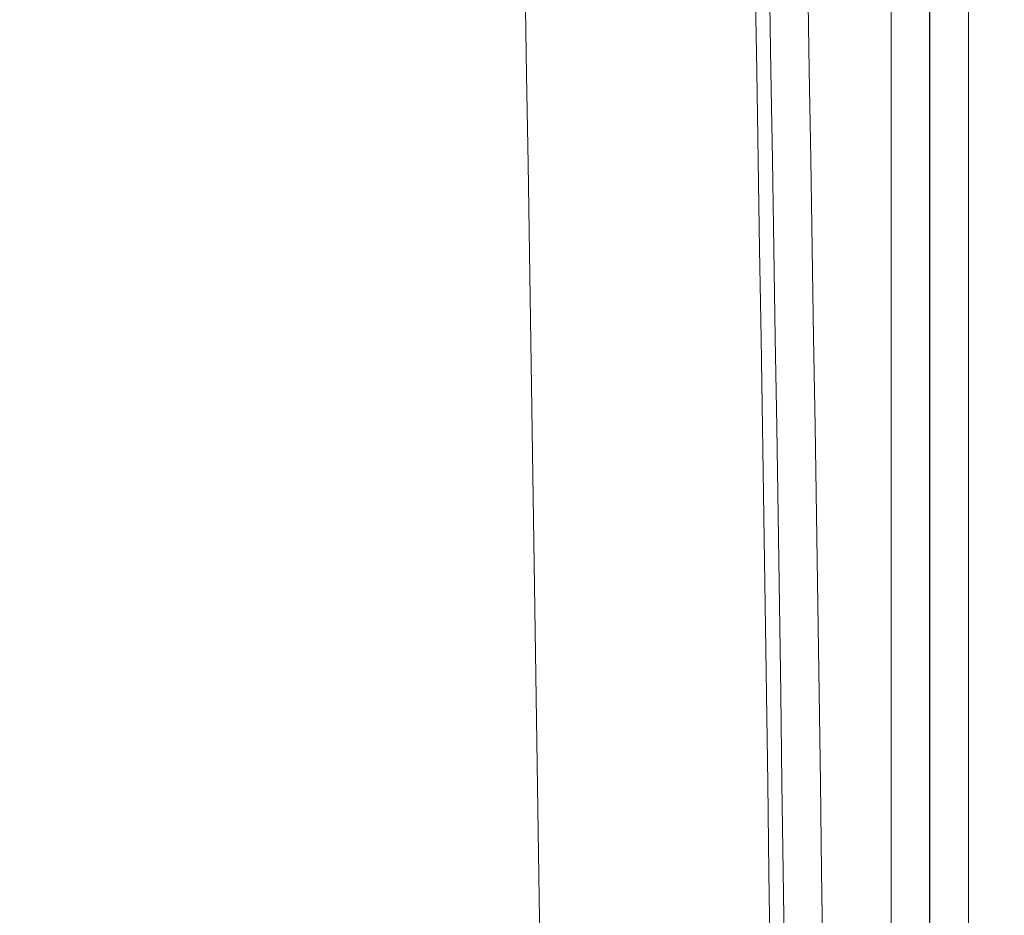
# Model space of a CAD drawing. Header units: inches. Extents: x -374 to 640, y -945 to 1059.
# Tile 194 of 222: x 143.5 to 145.17, y 64.29 to 65.81. Entities that reach past the tile are written whole.
import ezdxf

# ---------------------------------------------------------------- set-up
doc = ezdxf.new("R2010")
doc.units = ezdxf.units.IN
doc.header["$LTSCALE"] = 5
doc.header["$MEASUREMENT"] = 0
doc.layers.add('Dimension (ANSI)', color=7, linetype='Continuous', lineweight=9)
doc.layers.add('Visible Narrow (ANSI)', color=7, linetype='Continuous', lineweight=5)
doc.styles.add('Note Text (ANSI)', font='arial.ttf')
doc.dimstyles.new('.XX', dxfattribs={"dimscale": 5, "dimtxt": 0.095, "dimasz": 0.125, "dimexe": 0.1875, "dimexo": 0.0625, "dimgap": 0.0625, "dimtad": 0, "dimtih": 1, "dimtoh": 1, "dimrnd": 1e-08, "dimzin": 0, "dimdsep": 46, "dimtxsty": 'Note Text (ANSI)', "dimblk": 'Filled-1', "dimcen": 0.09, "dimdle": 0.45, "dimclrd": 256, "dimclre": 256, "dimclrt": 256, "dimadec": 0, "dimazin": 1, "dimtfac": 1.263158, "dimtofl": 0, "dimtmove": 0, "dimatfit": 3, "dimfxl": 1, "dimtolj": 1, "dimtzin": 4, "dimlwd": -1, "dimlwe": -1, "dimarcsym": 0})

# ---------------------------------------------------------------- blocks, each defined once
blk = doc.blocks.new('Filled-1')
at = {"color": 0}
for p, q in [((0, 0), (-1, 0.25)), ((-1, 0.25), (-1, -0.25)), ((-1, 0), (0, 0)), ((-1, -0.25), (0, 0))]:
    blk.add_line(p, q, dxfattribs=at)
at = {"color": 0, "flags": 128}
blk.add_lwpolyline([(-1, -0.25), (0, 0), (-1, 0.25), (-1, -0.25)], dxfattribs=at)
at = {"color": 0}
blk.add_solid([(-1, -0.25), (0, 0), (-1, 0.25), (-1, -0.25)], dxfattribs=at)
blk = doc.blocks.new('*D41')
at = {"layer": 'Defpoints', "color": 0, "transparency": 16777216}
for p in [(123.6124, 70.135), (123.6124, 44.4052), (150.1074, 44.4052)]:
    blk.add_point(p, dxfattribs=at)
at = {"layer": 'Dimension (ANSI)', "transparency": 16777216}
for p, q in [((123.9249, 70.135), (151.0449, 70.135)), ((150.1074, 69.51), (150.1074, 57.8253)), ((150.1074, 45.0302), (150.1074, 56.7149)), ((123.9249, 44.4052), (151.0449, 44.4052))]:
    blk.add_line(p, q, dxfattribs=at)
at = {"layer": 'Dimension (ANSI)', "transparency": 16777216, "xscale": 0.625, "yscale": 0.625, "zscale": 0.625}
for p, rotation in [((150.1074, 70.135), 90), ((150.1074, 44.4052), 270)]:
    blk.add_blockref('Filled-1', p, dxfattribs=dict(at, rotation=rotation))
at = {"layer": 'Dimension (ANSI)', "transparency": 16777216, "insert": (149.3019, 57.5128), "char_height": 0.475, "attachment_point": 1, "style": 'Note Text (ANSI)'}
blk.add_mtext('\\A1;25.73', dxfattribs=at)

msp = doc.modelspace()

# ---------------------------------------------------------------- linework, layer by layer
at = {"layer": 'Visible Narrow (ANSI)'}
for p, q in [((144.97828, 45.30966), (144.97828, 69.23048)), ((145.04327, 45.30966), (145.04327, 69.23048)), ((145.04428, 69.23137), (145.04428, 45.30878)), ((145.10928, 69.23138), (145.10928, 45.30877))]:
    msp.add_line(p, q, dxfattribs=at)
for centre, radius, start, end in [((132.61238, 552.0832), 507.11098, 269.3079848, 269.3079849), ((132.61238, 552.0832), 507.11098, 269.3364756, 269.3364757), ((132.61238, 552.0832), 507.11098, 270.0142531, 270.0142532), ((132.61238, -437.54305), 507.11098, 89.30796703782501, 89.30796710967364), ((132.61238, -437.54305), 507.11098, 89.98574681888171, 89.98574689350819), ((132.61238, -437.54305), 507.11098, 90.66352429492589, 90.66352437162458), ((132.61238, -437.54305), 507.11098, 90.69201509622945, 90.69201518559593), ((-362.20074, 57.27007), 506.63178, 358.9088992, 1.0911008), ((-362.20074, 57.27007), 507.02178, 358.9088992, 1.0911008), ((-362.20074, 57.27007), 507.04598, 358.9088992, 1.0911008), ((-362.20074, 57.27007), 507.11098, 358.9088992, 1.0911008)]:
    msp.add_arc(centre, radius, start, end, dxfattribs=at)

# ---------------------------------------------------------------- dimensions: what is measured, and where the dimension line sits
at = {"layer": 'Dimension (ANSI)'}
dim = msp.add_linear_dim(base=(150.10738, 44.40517), p1=(123.61238, 70.13498), p2=(123.61238, 44.40517), angle=90, dimstyle='.XX', override={"dimgap": 0.0625, "dimdec": 2, "dimtol": 0, "dimlim": 0, "dimtp": 0, "dimtm": 0, "dimtdec": 2, "dimatfit": 1}, dxfattribs=at)
dim.commit()
dim.dimension.update_dxf_attribs({"geometry": '*D41', "text_midpoint": (150.10738, 57.27007), "dimtype": 160})

doc.saveas('drawing.dxf')
